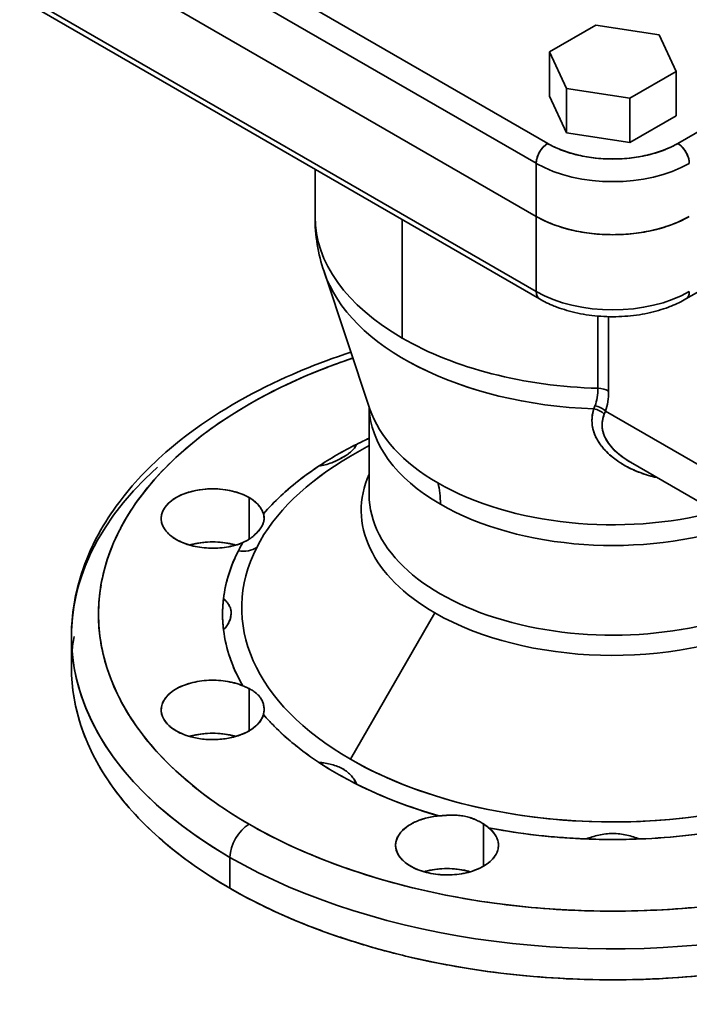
# Model space of a CAD drawing. Header units: inches. Extents: x 3815 to 4775, y 477 to 1610.
# Tile 15 of 19: x 4506 to 4630, y 1302 to 1484. Entities that reach past the tile are written whole.
import ezdxf

# ---------------------------------------------------------------- set-up
doc = ezdxf.new("R2010")
doc.units = ezdxf.units.IN
doc.header["$MEASUREMENT"] = 0

msp = doc.modelspace()

# ---------------------------------------------------------------- linework, layer by layer
at = {"color": 7, "lineweight": 35}
for p, q in [((4511.66, 1514.08), (4603.58, 1461.01)), ((4511.66, 1514.08), (4603.58, 1461.01)), ((4627.62, 1461.01), (4719.55, 1514.08)), ((4627.62, 1461.01), (4719.55, 1514.08)), ((4509.54, 1510.41), (4601.46, 1457.34)), ((4601.46, 1457.34), (4509.54, 1510.41)), ((4509.54, 1500.61), (4601.46, 1447.54)), ((4601.46, 1447.54), (4509.54, 1500.61)), ((4601.46, 1447.54), (4509.54, 1500.61)), ((4509.54, 1500.61), (4601.46, 1447.54)), ((4509.54, 1486.73), (4601.46, 1433.66)), ((4601.46, 1433.66), (4509.54, 1486.73)), ((4510.16, 1485.36), (4602.08, 1432.28)), ((4576.71, 1446.93), (4576.71, 1425.05)), ((4576.71, 1425.05), (4576.71, 1446.93)), ((4649.26, 1443.91), (4629.12, 1432.28)), ((4562.27, 1437.33), (4570.75, 1411.96)), ((4645.13, 1393.75), (4614.27, 1411.56)), ((4645.13, 1393.75), (4614.27, 1411.56)), ((4645.13, 1386.98), (4618.91, 1402.12)), ((4582.75, 1374.3), (4567.14, 1347.27)), ((4567.14, 1347.27), (4582.75, 1374.3))]:
    msp.add_line(p, q, dxfattribs=at)
at = {"color": 7, "lineweight": 35, "ltscale": 0.247487}
for p, q in [((4612.47, 1482.88), (4603.89, 1477.93)), ((4603.89, 1477.93), (4612.47, 1482.88))]:
    msp.add_line(p, q, dxfattribs=at)
at = {"color": 7, "lineweight": 35, "ltscale": 0.296264}
for p, q in [((4624.18, 1481.06), (4612.47, 1482.88)), ((4612.47, 1482.88), (4624.18, 1481.06)), ((4607.03, 1471.16), (4618.74, 1469.35)), ((4618.74, 1469.35), (4607.03, 1471.16)), ((4607.03, 1463), (4618.74, 1461.19)), ((4607.03, 1463), (4618.74, 1461.19))]:
    msp.add_line(p, q, dxfattribs=at)
at = {"color": 7, "lineweight": 35, "ltscale": 0.186354}
for p, q in [((4627.31, 1474.3), (4624.18, 1481.06)), ((4624.18, 1481.06), (4627.31, 1474.3)), ((4603.89, 1477.93), (4607.03, 1471.16)), ((4607.03, 1471.16), (4603.89, 1477.93)), ((4603.89, 1469.76), (4607.03, 1463)), ((4603.89, 1469.76), (4607.03, 1463))]:
    msp.add_line(p, q, dxfattribs=at)
at = {"color": 7, "lineweight": 35, "ltscale": 0.204124}
for p, q in [((4603.89, 1469.76), (4603.89, 1477.93)), ((4603.89, 1477.93), (4603.89, 1469.76)), ((4627.31, 1466.14), (4627.31, 1474.3)), ((4627.31, 1474.3), (4627.31, 1466.14)), ((4607.03, 1463), (4607.03, 1471.16)), ((4607.03, 1471.16), (4607.03, 1463)), ((4618.74, 1461.19), (4618.74, 1469.35)), ((4618.74, 1469.35), (4618.74, 1461.19))]:
    msp.add_line(p, q, dxfattribs=at)
at = {"color": 7, "lineweight": 35, "ltscale": 0.247488}
for p, q in [((4618.74, 1469.35), (4627.31, 1474.3)), ((4627.31, 1474.3), (4618.74, 1469.35)), ((4618.74, 1461.19), (4627.31, 1466.14)), ((4618.74, 1461.19), (4627.31, 1466.14))]:
    msp.add_line(p, q, dxfattribs=at)
at = {"color": 7, "lineweight": 35, "ltscale": 0.244949}
msp.add_line((4601.46, 1447.54), (4601.46, 1457.34), dxfattribs=at)
msp.add_line((4601.46, 1447.54), (4601.46, 1457.34), dxfattribs=at)
at = {"color": 7, "lineweight": 35, "ltscale": 0.218333}
msp.add_line((4560.6, 1447.5), (4560.6, 1456.23), dxfattribs=at)
at = {"color": 7, "lineweight": 35, "ltscale": 0.347011}
msp.add_line((4601.46, 1433.66), (4601.46, 1447.54), dxfattribs=at)
msp.add_line((4601.46, 1433.66), (4601.46, 1447.54), dxfattribs=at)
at = {"color": 7, "lineweight": 35, "ltscale": 0.333455}
msp.add_line((4612.87, 1415.78), (4612.87, 1429.12), dxfattribs=at)
msp.add_line((4612.87, 1415.78), (4612.87, 1429.12), dxfattribs=at)
at = {"color": 7, "lineweight": 35, "ltscale": 0.343413}
for p, q in [((4614.84, 1415.28), (4614.84, 1429.02)), ((4614.84, 1429.02), (4614.84, 1415.28))]:
    msp.add_line(p, q, dxfattribs=at)
at = {"color": 7, "lineweight": 35, "ltscale": 0.405914}
msp.add_line((4570.6, 1396.16), (4570.6, 1412.39), dxfattribs=at)
at = {"color": 7, "lineweight": 35, "ltscale": 0.015462}
msp.add_line((4612.32, 1412.56), (4612.11, 1411.98), dxfattribs=at)
msp.add_line((4612.32, 1412.56), (4612.11, 1411.98), dxfattribs=at)
at = {"color": 7, "lineweight": 35, "ltscale": 0.015165}
for p, q in [((4614.27, 1411.56), (4614.04, 1411)), ((4614.04, 1411), (4614.27, 1411.56))]:
    msp.add_line(p, q, dxfattribs=at)
at = {"color": 7, "lineweight": 35, "ltscale": 0.099937}
msp.add_line((4567.14, 1403.23), (4570.6, 1405.23), dxfattribs=at)
at = {"color": 7, "lineweight": 35, "ltscale": 0.000624}
msp.add_line((4568.26, 1405.41), (4568.25, 1405.39), dxfattribs=at)
at = {"color": 7, "lineweight": 35, "ltscale": 0.000392}
msp.add_line((4568.27, 1405.42), (4568.26, 1405.41), dxfattribs=at)
at = {"color": 7, "lineweight": 35, "ltscale": 0.000234}
msp.add_line((4568.27, 1405.43), (4568.27, 1405.42), dxfattribs=at)
at = {"color": 7, "lineweight": 35, "ltscale": 0.000369}
msp.add_line((4561.27, 1401.38), (4561.25, 1401.38), dxfattribs=at)
at = {"color": 7, "lineweight": 35, "ltscale": 0.000657}
msp.add_line((4561.29, 1401.38), (4561.27, 1401.38), dxfattribs=at)
at = {"color": 7, "lineweight": 35, "ltscale": 0.192747}
msp.add_line((4548.41, 1387.9), (4548.41, 1395.61), dxfattribs=at)
at = {"color": 7, "lineweight": 35, "ltscale": 0.192767}
msp.add_line((4548.41, 1395.61), (4548.41, 1387.9), dxfattribs=at)
at = {"color": 7, "lineweight": 35, "ltscale": 0.00027}
msp.add_line((4543.7, 1376.92), (4543.71, 1376.91), dxfattribs=at)
at = {"color": 7, "lineweight": 35, "ltscale": 0.000472}
msp.add_line((4543.71, 1376.91), (4543.73, 1376.9), dxfattribs=at)
at = {"color": 7, "lineweight": 35, "ltscale": 0.000729}
msp.add_line((4543.73, 1376.9), (4543.75, 1376.88), dxfattribs=at)
at = {"color": 7, "lineweight": 35, "ltscale": 0.142886}
msp.add_line((4515.6, 1364.25), (4515.6, 1369.97), dxfattribs=at)
at = {"color": 7, "lineweight": 35, "ltscale": 0.000267}
msp.add_line((4543.71, 1371.19), (4543.7, 1371.19), dxfattribs=at)
at = {"color": 7, "lineweight": 35, "ltscale": 0.000485}
msp.add_line((4543.73, 1371.21), (4543.71, 1371.19), dxfattribs=at)
at = {"color": 7, "lineweight": 35, "ltscale": 0.195091}
msp.add_line((4548.41, 1352.5), (4548.41, 1360.3), dxfattribs=at)
at = {"color": 7, "lineweight": 35, "ltscale": 0.19509}
for p, q in [((4548.41, 1360.3), (4548.41, 1352.5)), ((4591.71, 1335.31), (4591.71, 1327.5))]:
    msp.add_line(p, q, dxfattribs=at)
at = {"color": 7, "lineweight": 35, "ltscale": 0.000374}
msp.add_line((4561.25, 1346.73), (4561.27, 1346.72), dxfattribs=at)
at = {"color": 7, "lineweight": 35, "ltscale": 0.000641}
msp.add_line((4561.27, 1346.72), (4561.29, 1346.72), dxfattribs=at)
at = {"color": 7, "lineweight": 35, "ltscale": 0.001005}
msp.add_line((4561.29, 1346.72), (4561.33, 1346.71), dxfattribs=at)
at = {"color": 7, "lineweight": 35, "ltscale": 0.000403}
msp.add_line((4568.26, 1342.7), (4568.27, 1342.68), dxfattribs=at)
at = {"color": 7, "lineweight": 35, "ltscale": 0.000231}
msp.add_line((4568.27, 1342.68), (4568.27, 1342.67), dxfattribs=at)
at = {"color": 7, "lineweight": 35, "ltscale": 0.195097}
msp.add_line((4591.71, 1327.5), (4591.71, 1335.31), dxfattribs=at)
at = {"color": 7, "lineweight": 35, "ltscale": 0.000467}
msp.add_line((4594.49, 1331.38), (4594.49, 1331.36), dxfattribs=at)
at = {"color": 7, "lineweight": 35, "ltscale": 0.000347}
msp.add_line((4610.64, 1332.54), (4610.65, 1332.55), dxfattribs=at)
at = {"color": 7, "lineweight": 35, "ltscale": 0.000586}
msp.add_line((4610.65, 1332.55), (4610.68, 1332.55), dxfattribs=at)
at = {"color": 7, "lineweight": 35, "ltscale": 0.000935}
msp.add_line((4610.68, 1332.55), (4610.71, 1332.57), dxfattribs=at)
at = {"color": 7, "lineweight": 35, "ltscale": 0.000597}
msp.add_line((4620.53, 1332.55), (4620.55, 1332.55), dxfattribs=at)
at = {"color": 7, "lineweight": 35, "ltscale": 0.000345}
msp.add_line((4620.55, 1332.55), (4620.57, 1332.54), dxfattribs=at)
at = {"color": 7, "lineweight": 35, "ltscale": 0.142888}
for p, q in [((4544.89, 1323.43), (4544.89, 1329.15)), ((4544.89, 1329.15), (4544.89, 1323.43))]:
    msp.add_line(p, q, dxfattribs=at)
at = {"color": 7, "lineweight": 35}
for points in [[(4601.46, 1457.34), (4601.46, 1457.48), (4601.48, 1457.64), (4601.5, 1457.8), (4601.52, 1457.96), (4601.56, 1458.14), (4601.61, 1458.31), (4601.66, 1458.49), (4601.72, 1458.67), (4601.8, 1458.85), (4601.88, 1459.03), (4601.97, 1459.21), (4602.06, 1459.39), (4602.16, 1459.56), (4602.27, 1459.73), (4602.33, 1459.81), (4602.39, 1459.9), (4602.45, 1459.98), (4602.51, 1460.06), (4602.62, 1460.19), (4602.73, 1460.31), (4602.84, 1460.43), (4602.96, 1460.54), (4603.08, 1460.65), (4603.21, 1460.75), (4603.33, 1460.85), (4603.46, 1460.93), (4603.58, 1461.01)], [(4627.62, 1461.01), (4627.75, 1460.93), (4627.87, 1460.85), (4627.99, 1460.76), (4628.11, 1460.66), (4628.23, 1460.56), (4628.34, 1460.45), (4628.43, 1460.36), (4628.52, 1460.26), (4628.61, 1460.16), (4628.67, 1460.09), (4628.73, 1460.01), (4628.85, 1459.86), (4628.96, 1459.69), (4629.06, 1459.53), (4629.16, 1459.36), (4629.25, 1459.19), (4629.34, 1459.02), (4629.41, 1458.84), (4629.48, 1458.67), (4629.54, 1458.5), (4629.6, 1458.33), (4629.64, 1458.16), (4629.68, 1457.99), (4629.7, 1457.88), (4629.72, 1457.76), (4629.73, 1457.65), (4629.74, 1457.57), (4629.74, 1457.49), (4629.74, 1457.41), (4629.75, 1457.34)], [(4602.08, 1432.28), (4602.39, 1432.11), (4602.71, 1431.94), (4603.04, 1431.77), (4603.37, 1431.6), (4603.72, 1431.44), (4604.07, 1431.28), (4604.42, 1431.13), (4604.79, 1430.98), (4605.04, 1430.88), (4605.3, 1430.78), (4605.75, 1430.61), (4606.21, 1430.46), (4606.67, 1430.31), (4607.15, 1430.17), (4607.63, 1430.03), (4608.12, 1429.9), (4608.62, 1429.78), (4609.13, 1429.67), (4609.64, 1429.57), (4610.17, 1429.47), (4610.69, 1429.38), (4611.22, 1429.31), (4611.76, 1429.24), (4612.3, 1429.18), (4612.85, 1429.12), (4613.39, 1429.08), (4613.94, 1429.05), (4614.5, 1429.03), (4615.05, 1429.01), (4615.6, 1429.01), (4616.16, 1429.01), (4616.71, 1429.03), (4617.26, 1429.05), (4617.81, 1429.08), (4618.36, 1429.12), (4618.91, 1429.18), (4619.45, 1429.24), (4619.98, 1429.31), (4620.52, 1429.38), (4621.04, 1429.47), (4621.56, 1429.57), (4622.08, 1429.67), (4622.58, 1429.78), (4623.08, 1429.9), (4623.57, 1430.03), (4624.06, 1430.17), (4624.53, 1430.31), (4625, 1430.46), (4625.46, 1430.61), (4625.9, 1430.78), (4626.16, 1430.88), (4626.42, 1430.98), (4626.78, 1431.13), (4627.14, 1431.28), (4627.49, 1431.44), (4627.83, 1431.6), (4628.17, 1431.77), (4628.49, 1431.94), (4628.81, 1432.11), (4629.12, 1432.28)], [(4567.24, 1422.45), (4566.08, 1422.07), (4564.93, 1421.67), (4563.78, 1421.27), (4562.64, 1420.85), (4561.49, 1420.42), (4560.34, 1419.97), (4559.35, 1419.58), (4558.35, 1419.17), (4557.39, 1418.77), (4556.44, 1418.36), (4555.24, 1417.83), (4554.05, 1417.28), (4552.74, 1416.67), (4551.44, 1416.03), (4550.18, 1415.4), (4548.93, 1414.75), (4547.71, 1414.09), (4546.49, 1413.41), (4545.31, 1412.72), (4544.13, 1412.02), (4542.98, 1411.31), (4541.84, 1410.58), (4540.73, 1409.85), (4539.63, 1409.1), (4538.53, 1408.31), (4537.44, 1407.51), (4536.67, 1406.93), (4535.9, 1406.33), (4535.17, 1405.75), (4534.45, 1405.16), (4533.75, 1404.57), (4533.05, 1403.97), (4532.37, 1403.37), (4531.7, 1402.76), (4531.05, 1402.15), (4530.41, 1401.53), (4529.78, 1400.91), (4529.16, 1400.28), (4528.56, 1399.66), (4527.96, 1399.02), (4527.39, 1398.38), (4526.82, 1397.74), (4526.06, 1396.84), (4525.32, 1395.93), (4524.58, 1394.96), (4523.85, 1393.99), (4523.35, 1393.28), (4522.87, 1392.57), (4522.39, 1391.85), (4521.93, 1391.11), (4521.48, 1390.37), (4521.04, 1389.62), (4520.54, 1388.73), (4520.07, 1387.84), (4519.63, 1386.95), (4519.2, 1386.05), (4518.81, 1385.16), (4518.43, 1384.25), (4518.08, 1383.36), (4517.75, 1382.45), (4517.47, 1381.59), (4517.2, 1380.73), (4516.95, 1379.87), (4516.72, 1379.01), (4516.54, 1378.25), (4516.38, 1377.49), (4516.23, 1376.73), (4516.1, 1375.97), (4515.98, 1375.21), (4515.88, 1374.45), (4515.79, 1373.7), (4515.72, 1372.95), (4515.67, 1372.2), (4515.63, 1371.45), (4515.61, 1370.71), (4515.6, 1369.97)], [(4612.11, 1411.98), (4612.07, 1411.86), (4612.03, 1411.74), (4612, 1411.61), (4611.97, 1411.49), (4611.93, 1411.33), (4611.9, 1411.17), (4611.86, 1411), (4611.83, 1410.8), (4611.8, 1410.59), (4611.78, 1410.38), (4611.77, 1410.17), (4611.76, 1409.97), (4611.76, 1409.76), (4611.77, 1409.53), (4611.78, 1409.3), (4611.8, 1409.07), (4611.83, 1408.84), (4611.87, 1408.62), (4611.92, 1408.39), (4611.97, 1408.16), (4612.03, 1407.94), (4612.1, 1407.71), (4612.18, 1407.49), (4612.26, 1407.27), (4612.35, 1407.06), (4612.44, 1406.85), (4612.54, 1406.65), (4612.65, 1406.45), (4612.76, 1406.24), (4612.88, 1406.04), (4612.98, 1405.89), (4613.08, 1405.73), (4613.18, 1405.57), (4613.27, 1405.46), (4613.35, 1405.34), (4613.52, 1405.12), (4613.7, 1404.89), (4613.83, 1404.73), (4613.97, 1404.57), (4614.11, 1404.42), (4614.22, 1404.3), (4614.33, 1404.19), (4614.44, 1404.07), (4614.55, 1403.96), (4614.78, 1403.74), (4615.02, 1403.52), (4615.27, 1403.31), (4615.51, 1403.1), (4615.75, 1402.91), (4615.98, 1402.73), (4616.22, 1402.55), (4616.47, 1402.38), (4616.72, 1402.21), (4616.93, 1402.07), (4617.14, 1401.94), (4617.35, 1401.8), (4617.52, 1401.71), (4617.68, 1401.61), (4617.99, 1401.43), (4618.31, 1401.26), (4618.64, 1401.09), (4618.96, 1400.93), (4619.29, 1400.78), (4619.62, 1400.63), (4619.96, 1400.48), (4620.3, 1400.34), (4620.64, 1400.21), (4620.84, 1400.14), (4621.03, 1400.07), (4621.23, 1400), (4621.42, 1399.93), (4621.82, 1399.81), (4622.21, 1399.69), (4622.61, 1399.58), (4623.02, 1399.47), (4623.42, 1399.37), (4623.83, 1399.28)], [(4611.81, 1409.04), (4611.78, 1409.26), (4611.77, 1409.49), (4611.76, 1409.71), (4611.76, 1409.94), (4611.77, 1410.16), (4611.78, 1410.39), (4611.81, 1410.61), (4611.84, 1410.84), (4611.88, 1411.07), (4611.92, 1411.3), (4611.98, 1411.52), (4612.04, 1411.75), (4612.11, 1411.98)], [(4618.91, 1402.12), (4618.6, 1402.3), (4618.29, 1402.5), (4617.99, 1402.69), (4617.84, 1402.79), (4617.69, 1402.9), (4617.54, 1403), (4617.4, 1403.1), (4617.15, 1403.29), (4616.91, 1403.47), (4616.68, 1403.67), (4616.45, 1403.86), (4616.23, 1404.06), (4616.01, 1404.26), (4615.81, 1404.47), (4615.61, 1404.67), (4615.43, 1404.87), (4615.25, 1405.08), (4615.08, 1405.29), (4615, 1405.39), (4614.92, 1405.5), (4614.84, 1405.6), (4614.77, 1405.71), (4614.64, 1405.9), (4614.52, 1406.09), (4614.4, 1406.29), (4614.3, 1406.48), (4614.2, 1406.68), (4614.1, 1406.88), (4614.02, 1407.08), (4613.98, 1407.18), (4613.94, 1407.28), (4613.88, 1407.47), (4613.82, 1407.66), (4613.78, 1407.85), (4613.73, 1408.04), (4613.7, 1408.23), (4613.67, 1408.42), (4613.65, 1408.6), (4613.64, 1408.79), (4613.63, 1408.98), (4613.64, 1409.17), (4613.64, 1409.34), (4613.66, 1409.52), (4613.68, 1409.69), (4613.71, 1409.86), (4613.74, 1410.03), (4613.78, 1410.2), (4613.8, 1410.3), (4613.83, 1410.4), (4613.86, 1410.51), (4613.89, 1410.61), (4613.96, 1410.81), (4614.04, 1411)], [(4567.33, 1404.15), (4567.24, 1404.07), (4567.16, 1404), (4567.07, 1403.92), (4566.97, 1403.85), (4566.79, 1403.71), (4566.59, 1403.57), (4566.41, 1403.45), (4566.23, 1403.33), (4566.05, 1403.21), (4565.9, 1403.13), (4565.76, 1403.04)], [(4555.6, 1397.1), (4556.07, 1397.51), (4556.56, 1397.91), (4557.05, 1398.31), (4557.54, 1398.71), (4558.05, 1399.1), (4558.56, 1399.49), (4559.09, 1399.87), (4559.62, 1400.25), (4560.15, 1400.63), (4560.7, 1401.01), (4561.25, 1401.38)], [(4551.08, 1392.59), (4551.45, 1393.01), (4551.83, 1393.43), (4552.21, 1393.85), (4552.61, 1394.27), (4553.01, 1394.68), (4553.42, 1395.09), (4553.84, 1395.5), (4554.27, 1395.9), (4554.7, 1396.3), (4555.15, 1396.7), (4555.6, 1397.1)], [(4551.13, 1391.19), (4551.09, 1391.05), (4551.05, 1390.91), (4551, 1390.78), (4550.94, 1390.64), (4550.88, 1390.5), (4550.82, 1390.39), (4550.76, 1390.28), (4550.69, 1390.17), (4550.64, 1390.08), (4550.58, 1390), (4550.47, 1389.83)], [(4547.28, 1360.81), (4547.03, 1361.24), (4546.8, 1361.66), (4546.57, 1362.09), (4546.36, 1362.52), (4546.15, 1362.95), (4545.94, 1363.38), (4545.75, 1363.81), (4545.56, 1364.24), (4545.39, 1364.67), (4545.22, 1365.11), (4545.06, 1365.54), (4544.9, 1365.98)], [(4555.69, 1350.92), (4555.23, 1351.33), (4554.78, 1351.73), (4554.33, 1352.14), (4553.9, 1352.56), (4553.47, 1352.97), (4553.05, 1353.39), (4552.84, 1353.6), (4552.64, 1353.81), (4552.43, 1354.02), (4552.23, 1354.23), (4551.94, 1354.55), (4551.65, 1354.87), (4551.36, 1355.19), (4551.08, 1355.52)]]:
    msp.add_lwpolyline(points, dxfattribs=at)
for centre, radius, start, end in [((4612.63, 1476.81), 18.21, 240.1947, 248.5365), ((4618.57, 1476.81), 18.21, 291.4624, 299.8068), ((4614.31, 1481.01), 22.74, 248.4837, 256.1107), ((4615.11, 1484.05), 25.87, 255.9953, 259.6102), ((4616.09, 1484.05), 25.87, 280.3901, 284.005), ((4616.9, 1481.01), 22.74, 283.8896, 291.5166), ((4615.41, 1485.68), 27.53, 259.6027, 263.1258), ((4615.56, 1486.85), 28.72, 263.1183, 266.5802), ((4615.6, 1487.47), 29.33, 266.5726, 270.0039), ((4615.61, 1487.47), 29.33, 269.9963, 273.4277), ((4615.65, 1486.85), 28.72, 273.4201, 276.882), ((4615.79, 1485.67), 27.53, 276.8745, 280.3976), ((4611.56, 1465.08), 20.24, 240.0609, 244.708), ((4612.19, 1466.29), 21.61, 240.2202, 249.1226), ((4612.78, 1467.65), 23.09, 244.6966, 248.9536), ((4613.79, 1470.25), 25.88, 248.9435, 252.8886), ((4614.2, 1471.44), 27.13, 249.0412, 256.6882), ((4617.01, 1471.44), 27.13, 283.3118, 290.9588), ((4617.42, 1470.25), 25.88, 287.1114, 291.0565), ((4619.01, 1466.29), 21.61, 290.8774, 299.7798), ((4618.42, 1467.65), 23.09, 291.0464, 295.3034), ((4619.64, 1465.08), 20.24, 295.292, 299.9391), ((4614.56, 1472.73), 28.48, 252.8796, 256.5806), ((4615.09, 1474.95), 30.75, 256.5725, 260.0885), ((4615.27, 1475.81), 31.64, 256.6233, 263.5252), ((4615.41, 1476.75), 32.58, 260.0811, 263.4642), ((4615.56, 1478.02), 33.86, 263.4574, 266.7546), ((4615.59, 1478.33), 34.17, 263.4699, 270.0261), ((4615.6, 1478.68), 34.52, 266.7481, 270.0032), ((4615.62, 1478.33), 34.17, 269.9739, 276.5301), ((4615.61, 1478.68), 34.52, 269.9968, 273.2519), ((4615.65, 1478.02), 33.86, 273.2454, 276.5426), ((4615.94, 1475.81), 31.64, 276.4748, 283.3767), ((4615.8, 1476.75), 32.58, 276.5358, 279.9189), ((4616.12, 1474.95), 30.75, 279.9115, 283.4275), ((4616.65, 1472.73), 28.48, 283.4194, 287.1204), ((4606.13, 1307.33), 120.39, 108.6649, 111.0814), ((4602.2, 1317.31), 109.66, 111.0452, 115.3023), ((4596.41, 1329.52), 96.15, 115.2905, 119.9377), ((4601.99, 1415.23), 12.85, 351.4239, 0.202), ((4604.74, 1414.81), 10.07, 341.1688, 351.4491), ((4589.83, 1340.9), 83, 119.9246, 125.0507), ((4582.78, 1350.92), 70.75, 125.0367, 130.7391), ((4602.96, 1336.4), 77.26, 114.7636, 116.6826), ((4602.97, 1336.39), 77.27, 114.7634, 116.6821), ((4575.64, 1359.19), 59.82, 130.7254, 137.1031), ((4600.34, 1341.57), 71.46, 116.662, 119.9691), ((4562.56, 1409.46), 7.14, 304.5621, 311.8772), ((4564.47, 1407.34), 4.28, 311.7993, 322.7873), ((4564.47, 1407.34), 4.28, 311.8007, 322.7884), ((4565.37, 1406.65), 3.15, 322.9512, 337.2917), ((4565.35, 1406.65), 3.16, 322.988, 336.3564), ((4596.83, 1347.64), 64.45, 119.9647, 123.5077), ((4557.91, 1416.65), 15.71, 291.5737, 299.9834), ((4558.1, 1416.22), 15.24, 291.5142, 295.983), ((4557.91, 1416.65), 15.7, 295.8929, 299.9685), ((4559.85, 1413.34), 11.87, 299.8472, 304.7152), ((4626.82, 1415.95), 15.93, 230.8205, 240.2402), ((4559.92, 1410.73), 9.44, 278.0876, 285.8675), ((4559.9, 1410.83), 9.54, 278.3909, 285.8376), ((4559.15, 1413.5), 12.32, 285.7993, 291.5793), ((4559.16, 1413.48), 12.3, 285.7862, 291.5817), ((4627.87, 1419.38), 20.48, 241.7201, 252.6116), ((4568.82, 1365.51), 50.52, 137.0917, 144.2302), ((4628.41, 1420.92), 22.12, 252.4713, 258.0402), ((4541.03, 1384.25), 12.89, 103.3118, 110.9588), ((4541.53, 1382.17), 15.03, 96.4748, 103.3767), ((4541.69, 1380.98), 16.23, 89.9739, 96.5301), ((4541.7, 1380.98), 16.23, 83.4699, 90.0261), ((4541.85, 1382.17), 15.03, 76.6233, 83.5252), ((4542.36, 1384.25), 12.89, 69.0412, 76.6882), ((4562.75, 1369.88), 43.04, 144.2249, 152.1691), ((4538.77, 1388.95), 7.66, 119.6787, 130.5038), ((4540.07, 1386.7), 10.26, 110.8774, 119.7798), ((4543.31, 1386.7), 10.26, 60.2202, 69.1226), ((4544.48, 1388.74), 7.91, 51.7284, 60.1987), ((4536.15, 1391.47), 4, 143.8849, 160.5847), ((4537.35, 1390.59), 5.49, 130.3995, 143.9204), ((4545.62, 1390.18), 6.08, 41.685, 51.7836), ((4546.68, 1391.12), 4.65, 29.6535, 41.725), ((4547.51, 1391.59), 3.7, 15.5739, 29.6406), ((4535.46, 1391.72), 3.27, 160.7322, 179.8625), ((4535.46, 1391.74), 3.27, 180.1376, 199.2678), ((4547.74, 1391.66), 3.47, 9.2829, 15.4816), ((4548.09, 1391.73), 3.11, 2.4539, 15.8887), ((4548.62, 1391.77), 2.57, 346.9074, 2.0728), ((4548.54, 1391.79), 2.65, 346.9997, 350.6763), ((4548.35, 1391.76), 2.84, 2.1133, 9.2497), ((4548.62, 1391.78), 2.57, 350.6817, 354.4481), ((4548.61, 1391.77), 2.58, 354.4767, 2.0576), ((4557.81, 1372.5), 37.44, 152.1741, 160.8913), ((4536.15, 1391.99), 4, 199.4153, 216.1151), ((4537.35, 1392.86), 5.49, 216.0796, 229.6005), ((4544.3, 1394.36), 7.65, 309.3102, 323.6692), ((4544.9, 1393.87), 6.88, 316.5266, 324.0816), ((4546.63, 1392.63), 4.75, 323.9111, 333.6552), ((4547.79, 1392.04), 3.45, 333.942, 340.0302), ((4548.31, 1391.85), 2.89, 340.0411, 346.9309), ((4538.77, 1394.5), 7.66, 229.4961, 240.3213), ((4540.01, 1396.64), 10.13, 240.1821, 248.2608), ((4544.55, 1393.75), 7.01, 292.9073, 302.141), ((4544.38, 1394.05), 7.36, 297.6675, 302.0122), ((4544, 1394.64), 8.06, 302.0516, 309.7156), ((4544.08, 1394.52), 7.91, 302.0163, 305.9651), ((4543.91, 1394.76), 8.21, 305.9589, 307.8276), ((4543.88, 1394.81), 8.26, 307.8243, 309.658), ((4543.85, 1394.84), 8.31, 309.6422, 313.2106), ((4544.03, 1394.65), 8.05, 313.1875, 316.6997), ((4540.91, 1398.85), 12.52, 248.2001, 255.2155), ((4541.24, 1373.67), 13.7, 103.4298, 106.1917), ((4541.45, 1400.84), 14.58, 255.1662, 261.5053), ((4541.53, 1372.38), 15.03, 96.4748, 103.3767), ((4541.66, 1402.2), 15.95, 261.4635, 267.4328), ((4541.69, 1371.18), 16.23, 89.9739, 96.5301), ((4541.69, 1402.64), 16.4, 267.3944, 273.2542), ((4541.7, 1371.18), 16.23, 83.4699, 90.0261), ((4541.74, 1402.09), 15.84, 273.2157, 279.2126), ((4541.85, 1372.38), 15.03, 76.6233, 83.5252), ((4541.98, 1400.64), 14.38, 279.1702, 285.5681), ((4542.15, 1373.67), 13.7, 73.8151, 76.5701), ((4542.56, 1398.61), 12.27, 285.5177, 292.6304), ((4573.9, 1371.81), 30.8, 149.8182, 153.0449), ((4573.89, 1371.81), 30.79, 149.8162, 153.0436), ((4544.66, 1393.5), 6.74, 292.8085, 297.668), ((4554.32, 1373.72), 33.75, 160.9098, 170.2531), ((4571.34, 1373.05), 27.95, 152.9397, 162.4698), ((4568.68, 1373.9), 25.16, 162.4904, 173.113), ((4552.52, 1374.04), 31.91, 170.2838, 179.9821), ((4567.65, 1374.05), 24.12, 173.17, 179.9938), ((4567.61, 1374.05), 24.08, 173.1656, 186.8344), ((4538.72, 1371.53), 7.34, 40.3878, 47.2124), ((4538.85, 1371.65), 7.17, 40.3398, 46.858), ((4541.32, 1373.74), 3.93, 29.2026, 40.4241), ((4541.31, 1373.74), 3.93, 29.2084, 40.4209), ((4542.23, 1374.26), 2.88, 14.5692, 29.0026), ((4542.23, 1374.26), 2.88, 14.5719, 28.9961), ((4542.21, 1374.27), 2.9, 359.8628, 14.2859), ((4542.21, 1374.27), 2.9, 359.8654, 14.2862), ((4552.52, 1374.06), 31.91, 180.0179, 189.7162), ((4567.65, 1374.06), 24.12, 180.0062, 186.83), ((4540.76, 1374.45), 4.37, 336.119, 347.2202), ((4540.75, 1374.45), 4.37, 336.1334, 347.2163), ((4541.55, 1374.28), 3.55, 347.1071, 359.7991), ((4541.55, 1374.28), 3.55, 347.103, 359.7986), ((4540.65, 1374.41), 4.44, 313.4438, 325.5293), ((4540.62, 1374.44), 4.48, 313.91, 325.4922), ((4540.42, 1374.59), 4.73, 325.3822, 336.2664), ((4540.42, 1374.58), 4.72, 325.3557, 336.2685), ((4549.49, 1364.21), 33.89, 170.309, 175.0852), ((4568.82, 1374.23), 25.3, 186.9127, 199.0298), ((4554.32, 1374.39), 33.75, 189.7469, 199.0902), ((4549.2, 1364.26), 33.59, 180.0179, 189.7162), ((4557.81, 1375.61), 37.44, 199.1087, 207.8259), ((4539.55, 1352.36), 9.13, 114.6767, 123.8213), ((4540.63, 1350.05), 11.67, 106.9942, 114.7543), ((4541.32, 1347.83), 14, 100.1824, 107.0562), ((4541.63, 1346.18), 15.68, 93.8604, 100.2336), ((4541.69, 1345.48), 16.39, 87.7169, 93.9061), ((4541.72, 1345.89), 15.97, 81.4661, 87.762), ((4541.95, 1347.32), 14.52, 74.807, 81.5153), ((4542.54, 1349.44), 12.33, 67.3819, 74.8657), ((4537.42, 1337.18), 25.6, 65.9236, 67.3517), ((4540.38, 1344), 18.17, 63.7736, 67.6939), ((4542.17, 1347.81), 13.97, 63.4661, 65.9493), ((4536.92, 1355.61), 4.92, 134.807, 148.6149), ((4538.23, 1354.3), 6.78, 123.7299, 134.8865), ((4544.12, 1351.72), 9.59, 60.8416, 63.4369), ((4544.68, 1352.77), 8.41, 57.8485, 63.6477), ((4545.08, 1353.45), 7.62, 57.6793, 60.8113), ((4546.22, 1355.23), 5.5, 49.6102, 57.8573), ((4546.22, 1355.21), 5.52, 49.625, 57.8514), ((4547.01, 1356.16), 4.28, 39.405, 49.5519), ((4547.02, 1356.17), 4.27, 39.3906, 49.5663), ((4547.34, 1356.44), 3.85, 28.4042, 39.2878), ((4547.35, 1356.44), 3.84, 28.3943, 39.2976), ((4551.1, 1364.61), 35.52, 189.7469, 199.0902), ((4562.75, 1378.22), 43.04, 207.8309, 215.7751), ((4535.4, 1356.38), 3.2, 165.4344, 183.8473), ((4535.9, 1356.23), 3.72, 148.6224, 165.2651), ((4547.34, 1356.44), 3.85, 17.5464, 28.3365), ((4547.35, 1356.45), 3.84, 17.5331, 28.3495), ((4547.26, 1356.42), 3.93, 12.2558, 17.5608), ((4547.26, 1356.42), 3.93, 7.0132, 17.5632), ((4547.24, 1356.41), 3.95, 7.0333, 12.2557), ((4547.3, 1356.42), 3.89, 1.8032, 7.0382), ((4547.37, 1356.43), 3.82, 356.5048, 7.1025), ((4535.53, 1356.4), 3.34, 184.0788, 201.9773), ((4536.28, 1356.71), 4.15, 202.0767, 217.5663), ((4547.55, 1356.5), 3.66, 332.0802, 344.4842), ((4547.85, 1356.39), 3.34, 344.9105, 356.6253), ((4547.86, 1356.39), 3.33, 344.8941, 356.6424), ((4547.44, 1356.42), 3.75, 356.457, 1.8153), ((4537.45, 1357.61), 5.63, 217.5249, 230.1514), ((4538.8, 1359.2), 7.72, 230.0609, 240.2875), ((4544.97, 1358.68), 7.07, 303.8865, 311.8747), ((4545.97, 1357.58), 5.59, 311.8392, 321.1866), ((4546.86, 1356.86), 4.44, 321.1657, 332.0654), ((4554.77, 1365.89), 39.42, 199.1087, 207.8259), ((4568.82, 1382.59), 50.52, 215.7698, 222.9083), ((4539.9, 1361.06), 9.88, 240.1147, 246.5063), ((4540.65, 1362.78), 11.76, 246.4764, 252.166), ((4541.2, 1364.46), 13.51, 252.1407, 257.3257), ((4541.24, 1338.32), 13.7, 103.4299, 106.1878), ((4541.53, 1337.03), 15.03, 96.4748, 103.3767), ((4541.69, 1335.83), 16.23, 89.9739, 96.5301), ((4541.7, 1335.83), 16.23, 83.4699, 90.0261), ((4541.85, 1337.03), 15.03, 76.6233, 83.5252), ((4542.03, 1365.11), 14.19, 280.5749, 285.5952), ((4542.15, 1338.32), 13.7, 73.8153, 76.5701), ((4542.47, 1363.52), 12.54, 285.5715, 291.0229), ((4543.14, 1361.79), 10.69, 290.995, 297.059), ((4544, 1360.13), 8.81, 297.0263, 303.9233), ((4541.52, 1365.87), 14.97, 257.3039, 262.147), ((4541.66, 1366.86), 15.97, 262.1276, 266.7661), ((4541.69, 1367.3), 16.41, 266.748, 271.3037), ((4541.7, 1367.12), 16.23, 271.2859, 275.8745), ((4541.79, 1366.36), 15.46, 275.8558, 280.5955), ((4589.77, 1390.44), 52.18, 229.2292, 232.9972), ((4575.64, 1388.91), 59.82, 222.8969, 229.2746), ((4593.27, 1395.08), 57.99, 232.9928, 236.4907), ((4559.97, 1368.64), 45.3, 207.8309, 215.7751), ((4596.83, 1400.46), 64.45, 236.4923, 240.0353), ((4556.32, 1309.84), 37.22, 80.4423, 82.3823), ((4556.55, 1311.3), 35.73, 80.4193, 82.3098), ((4559.97, 1331.47), 15.28, 75.9819, 80.4822), ((4559.97, 1331.45), 15.3, 75.9845, 80.4807), ((4561.39, 1337.14), 9.43, 69.025, 75.9955), ((4561.39, 1337.13), 9.44, 69.0261, 75.9925), ((4562.22, 1339.33), 7.09, 60.2057, 68.9757), ((4562.22, 1339.33), 7.09, 60.2073, 68.9759), ((4600.34, 1406.53), 71.46, 240.0309, 243.338), ((4562.65, 1340.09), 6.21, 50.4717, 60.1329), ((4562.65, 1340.09), 6.21, 50.4686, 60.1326), ((4562.77, 1340.24), 6.02, 40.9638, 50.4417), ((4562.76, 1340.23), 6.03, 40.9773, 50.4375), ((4562.85, 1340.31), 5.92, 31.9149, 41.0156), ((4562.87, 1340.32), 5.9, 31.888, 41.0179), ((4582.78, 1397.18), 70.75, 229.2609, 234.9633), ((4563.39, 1340.62), 5.29, 22.7642, 32.0518), ((4563.32, 1340.58), 5.38, 23.139, 32.0053), ((4604.86, 1415.73), 81.71, 243.3973, 249.069), ((4566.36, 1373.24), 53.18, 215.7698, 222.9083), ((4589.83, 1407.2), 83, 234.9493, 240.0754), ((4609.55, 1427.87), 94.73, 249.0422, 254.0379), ((4573.54, 1379.9), 62.96, 222.8969, 229.2746), ((4584.92, 1321.26), 15.61, 95.1968, 99.9073), ((4587.81, 1291.38), 45.62, 94.0089, 95.4218), ((4587.89, 1290.47), 46.53, 94.0231, 95.4082), ((4586.11, 1315.8), 21.14, 90.994, 94.0319), ((4586.28, 1312.63), 24.31, 92.5892, 93.9161), ((4586.03, 1318.37), 18.57, 90.881, 92.6017), ((4585.98, 1321.35), 15.59, 88.8412, 90.8736), ((4585.99, 1322.84), 14.1, 86.5161, 90.9954), ((4586.03, 1323.79), 13.15, 86.427, 88.8212), ((4586.17, 1325.9), 11.04, 80.8172, 86.4871), ((4586.18, 1325.95), 10.98, 80.8019, 86.5026), ((4586.39, 1327.3), 9.62, 74.4042, 80.7561), ((4586.39, 1327.33), 9.59, 74.3948, 80.7654), ((4596.41, 1418.59), 96.15, 240.0623, 244.7095), ((4581.85, 1328.89), 7.31, 122.8464, 130.6619), ((4582.81, 1327.4), 9.07, 116.1197, 122.8827), ((4583.65, 1325.72), 10.96, 110.1878, 116.1518), ((4584.29, 1324), 12.79, 104.8355, 110.215), ((4584.7, 1322.45), 14.39, 99.8871, 104.8586), ((4586.46, 1327.6), 9.3, 67.9529, 74.3434), ((4586.47, 1327.64), 9.27, 67.9406, 74.3557), ((4586.36, 1327.36), 9.57, 64.8808, 67.9442), ((4586.3, 1327.22), 9.72, 61.9294, 67.919), ((4586.18, 1326.99), 9.98, 61.9753, 64.8707), ((4586.05, 1326.73), 10.27, 59.2608, 62.0012), ((4585.8, 1326.29), 10.77, 56.783, 61.9325), ((4585.45, 1325.73), 11.44, 56.8697, 59.2595), ((4585.1, 1325.19), 12.08, 53.926, 56.8317), ((4584.72, 1324.65), 12.74, 51.3822, 56.7571), ((4584.18, 1323.93), 13.65, 51.49, 53.9365), ((4579.94, 1330.81), 4.58, 139.7398, 150.4129), ((4580.85, 1330.04), 5.78, 130.6257, 139.764), ((4614.77, 1448.92), 116.43, 259.0619, 263.3992), ((4589.02, 1329.94), 5.92, 39.6899, 51.8951), ((4614.31, 1446.3), 113.77, 259.0379, 260.3883), ((4590.24, 1330.95), 4.34, 24.7112, 39.7448), ((4615.38, 1453.82), 121.37, 263.3763, 265.5397), ((4616.7, 1317.11), 16.56, 102.8408, 107.2234), ((4616.71, 1317.09), 16.58, 102.8436, 107.2217), ((4615.81, 1321.02), 12.55, 96.9045, 102.8339), ((4615.81, 1321.01), 12.56, 96.9057, 102.8311), ((4615.61, 1322.6), 10.96, 90.0721, 96.8612), ((4615.61, 1322.6), 10.96, 90.0734, 96.8613), ((4615.6, 1322.6), 10.95, 83.1615, 90.0099), ((4615.6, 1322.61), 10.95, 83.1593, 90.0097), ((4615.4, 1321.03), 12.54, 77.2131, 83.1196), ((4615.4, 1321.01), 12.56, 77.2214, 83.1172), ((4614.52, 1317.15), 16.52, 72.7977, 77.2034), ((4614.53, 1317.2), 16.47, 72.7827, 77.2045), ((4615.72, 1454.91), 122.47, 272.2682, 276.4994), ((4616.43, 1449), 116.52, 276.4837, 280.9371), ((4581.06, 1388.6), 74.47, 229.2609, 234.9633), ((4602.2, 1430.79), 109.66, 244.6977, 248.9548), ((4578.67, 1331.38), 3.18, 176.1148, 189.7344), ((4578.77, 1331.37), 3.28, 162.6861, 176.0206), ((4579.21, 1331.23), 3.75, 150.4213, 162.628), ((4591.07, 1331.34), 3.42, 7.0292, 24.6387), ((4591.31, 1331.38), 3.18, 348.3111, 6.8084), ((4615.55, 1455.92), 123.47, 265.5377, 267.7205), ((4620.17, 1305.94), 28.26, 107.2244, 109.6991), ((4615.6, 1457.06), 124.62, 267.7186, 270.0011), ((4615.6, 1457.17), 124.73, 267.7196, 272.2804), ((4619.96, 1306.58), 27.58, 107.2082, 109.5879), ((4615.61, 1457.06), 124.62, 269.9989, 272.2814), ((4611.06, 1306), 28.19, 70.2988, 72.7947), ((4610.99, 1305.75), 28.45, 70.3949, 72.7915), ((4578.92, 1331.43), 3.44, 189.8175, 202.7495), ((4579.49, 1331.67), 4.06, 202.7855, 214.3572), ((4589.95, 1332.01), 4.69, 316.7896, 331.0553), ((4590.9, 1331.48), 3.6, 331.0856, 348.1193), ((4606.98, 1443.16), 122.92, 248.9444, 252.8895), ((4580.31, 1332.23), 5.05, 214.3488, 224.3473), ((4581.28, 1333.17), 6.4, 224.3158, 232.8553), ((4582.27, 1334.48), 8.04, 232.8181, 240.1495), ((4587.33, 1335.06), 8.73, 295.9999, 305.4176), ((4588.66, 1333.2), 6.45, 305.3253, 316.8617), ((4588.48, 1399.15), 87.37, 234.9493, 240.0754), ((4583.34, 1336.35), 10.2, 240.2008, 248.693), ((4584.27, 1338.68), 12.71, 248.6224, 255.9559), ((4584.54, 1313.32), 13.7, 103.4299, 106.1845), ((4584.79, 1340.72), 14.81, 255.8991, 262.5202), ((4584.83, 1312.03), 15.03, 96.4748, 103.3767), ((4584.97, 1342.01), 16.11, 262.4719, 268.7315), ((4584.98, 1310.84), 16.23, 89.9739, 96.5301), ((4584.99, 1342.24), 16.35, 268.6867, 274.8854), ((4585, 1310.84), 16.23, 83.4699, 90.0261), ((4585.08, 1341.37), 15.47, 274.8392, 281.2691), ((4585.15, 1312.03), 15.03, 76.6233, 83.5252), ((4585.44, 1339.6), 13.67, 281.2166, 288.2023), ((4585.44, 1313.33), 13.7, 73.8113, 76.5701), ((4586.2, 1337.34), 11.28, 288.138, 296.0801), ((4610.64, 1454.96), 135.27, 252.8802, 256.5813), ((4595.4, 1411.13), 101.21, 240.0623, 244.7095), ((4613.17, 1465.47), 146.08, 256.573, 260.089), ((4614.69, 1474.02), 154.77, 260.0814, 263.4646), ((4601.5, 1423.98), 115.43, 244.6977, 248.9548), ((4615.4, 1480.06), 160.85, 263.4576, 266.7549), ((4615.59, 1483.19), 163.98, 266.7481, 270.0033), ((4615.61, 1483.19), 163.98, 269.9967, 273.2519), ((4615.81, 1480.06), 160.85, 273.2451, 276.5425), ((4606.53, 1437), 129.38, 248.9444, 252.8895), ((4610.38, 1449.42), 142.39, 252.8802, 256.5813), ((4613.04, 1460.48), 153.77, 256.573, 260.089), ((4614.64, 1469.49), 162.92, 260.0814, 263.4646), ((4615.39, 1475.85), 169.32, 263.4576, 266.7549), ((4615.59, 1479.13), 172.61, 266.7481, 270.0033), ((4615.61, 1479.13), 172.61, 269.9967, 273.2519), ((4615.82, 1475.85), 169.32, 273.2451, 276.5425)]:
    msp.add_arc(centre, radius, start, end, dxfattribs=at)
for centre, major_axis, ratio, start_param, end_param in [((4603.58, 1458.56), (-1.5, -2.6), 0.57735, 3.926991, 5.497787), ((4615.6, 1467.95), (17, 0), 0.57735, 3.926991, 5.497787), ((4627.62, 1458.56), (1.5, -2.6), 0.57735, 0.785398, 2.356194), ((4615.6, 1465.5), (20, 0), 0.57735, 3.926991, 5.497787), ((4615.6, 1465.5), (20, 0), 0.57735, 3.926991, 5.497787), ((4615.6, 1447.5), (55, 0), 0.57735, 3.141633, 3.926991), ((4615.6, 1447.5), (55, 0), 0.57735, 3.141586, 3.926991), ((4603.83, 1447.59), (43.23, 0.34), 0.85598, 3.134942, 3.413336), ((4615.6, 1455.7), (20, 0), 0.57735, 3.926991, 5.497787), ((4615.6, 1455.7), (20, 0), 0.57735, 3.926991, 5.497787), ((4615.6, 1443.27), (54.32, 0), 0.57735, 3.332121, 4.647978), ((4615.6, 1443.27), (54.32, 0), 0.57735, 3.332215, 4.647978), ((4615.6, 1441.82), (20, 0), 0.57735, 3.926991, 5.497787), ((4603.58, 1434.88), (-1.5, -2.6), 0.57735, 5.497787, 6.283185), ((4615.6, 1441.82), (20, 0), 0.57735, 3.926991, 5.497787), ((4603.58, 1434.88), (-1.5, -2.6), 0.57735, 5.497787, 6.283176), ((4627.62, 1434.88), (1.5, -2.6), 0.57735, 0.000009, 0.785398), ((4627.62, 1434.88), (1.5, -2.6), 0.57735, 0, 0.785398), ((4615.6, 1447.5), (55, 0), 0.57735, 3.926991, 4.662664), ((4615.6, 1447.5), (55, 0), 0.57735, 3.926991, 4.662664), ((4615.6, 1374.05), (95, 0), 0.57735, 2.100538, 3.926991), ((4597.61, 1423.89), (13.19, -13.69), 0.560985, 0.259281, 0.527338), ((4604.83, 1419.22), (5.01, -9.62), 0.65379, 0.52773, 0.898011), ((4612.72, 1414.05), (3, 0), 0.57735, 0.785398, 1.521071), ((4612.72, 1414.06), (3, 0), 0.576908, 0.785851, 1.522311), ((4598.27, 1424.86), (13.81, -16.57), 0.553152, 0.322644, 0.586132), ((4615.6, 1412.73), (45, 0), 0.57735, 3.154904, 3.926991), ((4615.6, 1412.73), (45, 0), 0.57735, 3.154908, 3.926991), ((4615.6, 1416.95), (45.68, 0), 0.57735, 3.332257, 3.926991), ((4615.6, 1416.95), (45.68, 0), 0.57735, 3.332215, 3.926991), ((4611.92, 1409.68), (2.84, -0.96), 0.759859, 1.016273, 1.760561), ((4611.92, 1409.68), (2.84, -0.96), 0.759856, 1.01628, 1.760564), ((4612.15, 1410.34), (2.83, -0.98), 0.729213, 1.006473, 1.758639), ((4612.15, 1410.34), (2.83, -0.98), 0.729213, 1.006473, 1.758639), ((4646.16, 1409.56), (32.52, 0.63), 0.386073, 2.975869, 3.174799), ((4653.44, 1411.44), (41.67, 1.92), 0.39815, 3.170835, 3.352085), ((4631.88, 1407.87), (18.23, -1.54), 0.507286, 3.238748, 3.513011), ((4634.99, 1410.21), (23.25, 0.4), 0.540895, 3.442873, 3.676195), ((4625.63, 1406.63), (11.83, -3.16), 0.552719, 3.686604, 4.023048), ((4615.6, 1374.05), (72.07, 0), 0.57735, 2.287274, 2.425115), ((4615.6, 1375.25), (68.54, 0), 0.57735, 2.356155, 2.856194), ((4615.6, 1375.25), (68.54, 0), 0.57735, 2.356194, 2.856194), ((4633.39, 1412.68), (21.99, 2.66), 0.636584, 3.657107, 3.873587), ((4615.6, 1369.97), (100, 0), 0.57735, 2.570011, 3.926991), ((4615.6, 1374.05), (72.07, 0), 0.57735, 2.425122, 2.679965), ((4615.6, 1393.27), (46.46, 0), 0.57735, 2.889898, 3.926991), ((4615.6, 1393.27), (46.46, 0), 0.57735, 2.889761, 3.926991), ((4541.69, 1391.73), (9.5, 0), 0.57735, 0.785398, 3.926991), ((4569.64, 1386.19), (-10, -17.32), 0.57735, 2.356194, 2.617994), ((4615.6, 1416.95), (45.68, 0), 0.57735, 3.926991, 5.143974), ((4569.64, 1386.19), (-10, -17.32), 0.57735, 2.356194, 2.617994), ((4615.6, 1416.95), (45.68, 0), 0.57735, 3.926991, 5.143985), ((4541.69, 1391.73), (9.5, 0), 0.57735, 0.157091, 0.785398), ((4615.6, 1396.16), (45, 0), 0.57735, 3.141553, 5.428099), ((4615.6, 1396.16), (45, 0), 0.57735, 3.141572, 5.428099), ((4615.6, 1412.73), (45, 0), 0.57735, 3.926991, 5.258826), ((4615.6, 1412.73), (45, 0), 0.57735, 3.926991, 5.258827), ((4541.69, 1391.73), (9.5, 0), 0.57735, 3.926991, 5.340696), ((4541.69, 1381.93), (9.5, 0), 0.57735, 1.104234, 2.03716), ((4615.6, 1375.25), (68.54, 0), 0.57735, 2.856194, 3.926991), ((4615.6, 1375.25), (68.54, 0), 0.57735, 2.856194, 3.926991), ((4546.45, 1389.85), (4.46, -2.27), 0.783469, 5.091306, 5.876704), ((4546.45, 1389.85), (4.46, -2.27), 0.783469, 5.091306, 5.876704), ((4615.6, 1369.97), (100, 0), 0.57735, 2.88191, 3.926991), ((4615.6, 1374.05), (72.07, 0), 0.57735, 2.856194, 3.072665), ((4615.6, 1393.27), (46.46, 0), 0.57735, 3.926991, 5.40101), ((4615.6, 1393.27), (46.46, 0), 0.57735, 3.926991, 5.40101), ((4615.6, 1374.05), (72.07, 0), 0.57735, 3.21052, 3.465364), ((4615.6, 1374.05), (95, 0), 0.57735, 3.926991, 6.158918), ((4615.6, 1364.25), (100, 0), 0.57735, 3.141633, 3.926991), ((4615.6, 1369.97), (100, 0), 0.57735, 3.926991, 6.183609), ((4615.6, 1369.97), (100, 0), 0.57735, 3.926991, 6.183614), ((4541.69, 1356.38), (9.5, 0), 0.57735, 0.942481, 3.926991), ((4615.6, 1364.25), (100, 0), 0.57735, 3.926991, 6.277831), ((4541.69, 1356.38), (9.5, 0), 0.57735, 3.926991, 6.126102), ((4615.6, 1374.05), (72.07, 0), 0.57735, 3.603219, 3.858063), ((4541.69, 1346.58), (9.5, 0), 0.57735, 1.104278, 2.037302), ((4615.6, 1375.25), (68.54, 0), 0.57735, 3.926991, 5.594952), ((4615.6, 1375.25), (68.54, 0), 0.57735, 4.426991, 5.594952), ((4615.6, 1374.05), (72.07, 0), 0.57735, 3.85807, 3.995911), ((4615.6, 1375.25), (68.54, 0), 0.57735, 3.926991, 4.426991), ((4615.6, 1374.05), (72.07, 0), 0.57735, 3.995918, 4.250762), ((4584.99, 1331.38), (9.5, 0), 0.57735, 1.727878, 3.926991), ((4548.43, 1331.19), (-2.5, -4.33), 0.57735, 3.926991, 5.497787), ((4548.43, 1331.19), (-2.5, -4.33), 0.57735, 3.926991, 5.497787), ((4584.99, 1331.38), (9.5, 0), 0.57735, 3.926991, 6.911499), ((4615.6, 1374.05), (72.07, 0), 0.57735, 4.426991, 4.643461), ((4615.6, 1374.05), (72.07, 0), 0.57735, 4.781317, 5.03616), ((4584.99, 1321.58), (9.5, 0), 0.57735, 1.104266, 2.037216)]:
    msp.add_ellipse(centre, major_axis=major_axis, ratio=ratio, start_param=start_param, end_param=end_param, dxfattribs=at)

doc.saveas('drawing.dxf')
